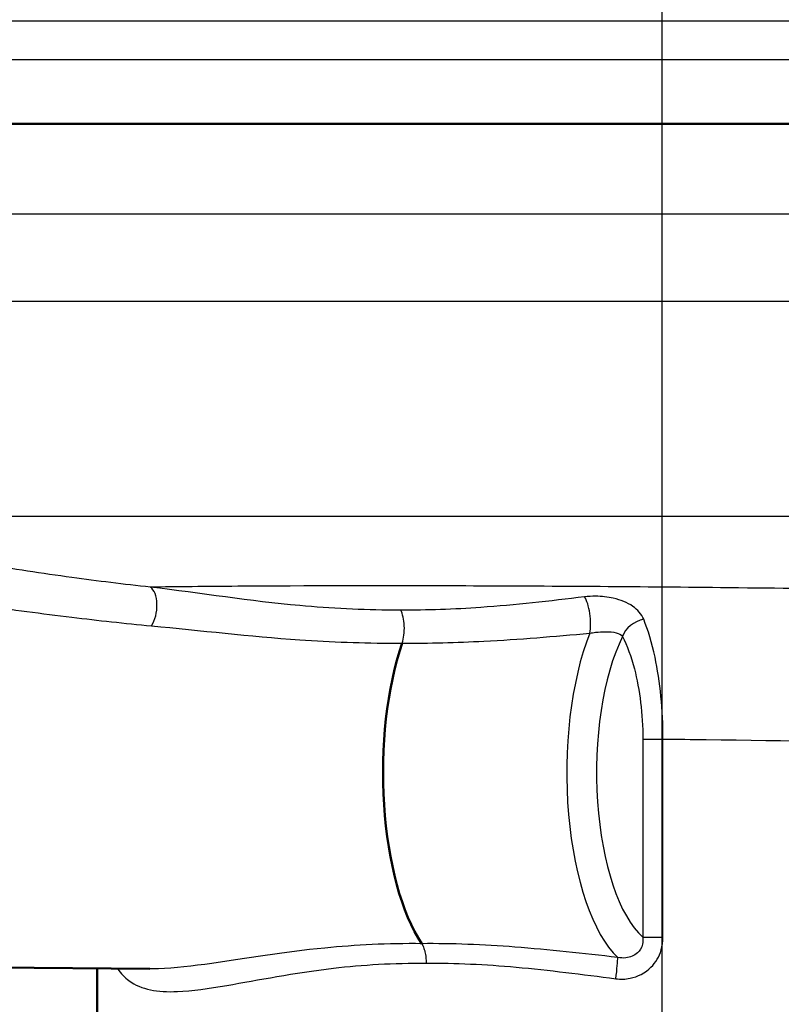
# Model space of a CAD drawing. Header units: millimetres. Extents: x 100 to 2000, y 93 to 4053.
# Tile 7 of 25: x 882 to 916, y 1501 to 1545. Entities that reach past the tile are written whole.
import ezdxf

# ---------------------------------------------------------------- set-up
doc = ezdxf.new("R2010")
doc.units = ezdxf.units.MM
doc.header["$LTSCALE"] = 10
for name, color, linetype, lineweight in [('Centerline(ISO)', 7, 'Continuous', 25), ('Visible Edges(ISO)', 7, 'Continuous', 50), ('Visible Tangent Edges(ISO)', 7, 'Continuous', 25)]:
    doc.layers.add(name, color=color, linetype=linetype, lineweight=lineweight)

msp = doc.modelspace()

# ---------------------------------------------------------------- linework, layer by layer
at = {"layer": 'Centerline(ISO)', "linetype": 'Continuous'}
msp.add_line((910.503, 837.565), (910.503, 2009.381), dxfattribs=at)
at = {"layer": 'Visible Edges(ISO)'}
for p, q in [((968.203, 1540.102), (852.803, 1540.102)), ((872.374, 1503.131), (888.019, 1502.982)), ((885.706, 1500.902), (885.706, 1503.004))]:
    msp.add_line(p, q, dxfattribs=at)
msp.add_ellipse((901.738, 1511.602), major_axis=(0, 8.75), ratio=0.398389, start_param=0.862928, end_param=2.603124, dxfattribs=at)
at = {"layer": 'Visible Tangent Edges(ISO)'}
for p, q in [((971.003, 1544.602), (850.003, 1544.602)), ((971.003, 1542.902), (850.003, 1542.902)), ((947.825, 1536.137), (863.059, 1536.137)), ((947.794, 1532.295), (863.092, 1532.295)), ((950.949, 1522.854), (870.056, 1522.854)), ((909.657, 1513.077), (909.657, 1504.372)), ((909.657, 1513.077), (910.539, 1513.077)), ((910.539, 1504.372), (910.539, 1513.077)), ((909.657, 1504.372), (910.539, 1504.372))]:
    msp.add_line(p, q, dxfattribs=at)
for centre, major_axis, ratio, start_param, end_param in [((887.818, 1518.796), (0.106, 0.994), 0.500459, 3.918795, 6.041864), ((907.052, 1518.435), (-0.103, 0.995), 0.292908, 3.892936, 5.784856), ((909.685, 1517.587), (0.898, 0.44), 0.711855, 1.227491, 2.538439), ((909.772, 1511.602), (0, -8.674), 0.398389, 3.92801, 5.92269), ((910.681, 1511.602), (0, -7.674), 0.398389, 3.817796, 5.941571), ((908.42, 1502.55), (0.123, 0.992), 0.051034, 4.718698, 5.949606)]:
    msp.add_ellipse(centre, major_axis=major_axis, ratio=ratio, start_param=start_param, end_param=end_param, dxfattribs=at)
for points, knots in [([(888.04, 1519.749), (886.874, 1519.875), (885.723, 1520.017), (883.279, 1520.353), (881.991, 1520.551), (879.844, 1520.907), (878.965, 1521.061), (877.362, 1521.35), (876.63, 1521.487), (875.481, 1521.701), (875.036, 1521.784), (874.281, 1521.92), (873.959, 1521.975), (873.53, 1522.032), (873.391, 1522.043), (873.342, 1521.999), (873.434, 1521.945), (873.653, 1521.855)], [-3.055679, -3.055679, -3.055679, -3.055679, -2.646301, -2.646301, -2.171167, -2.171167, -1.827711, -1.827711, -1.51945, -1.51945, -1.306979, -1.306979, -1.11653, -1.11653, -0.965789, -0.965789, -0.823002, -0.823002, -0.823002, -0.823002]), ([(873.146, 1520.08), (873.221, 1520.081), (873.332, 1520.072), (873.723, 1520.029), (874.062, 1519.98), (874.85, 1519.86), (875.31, 1519.786), (876.493, 1519.596), (877.243, 1519.474), (878.88, 1519.217), (879.775, 1519.08), (881.959, 1518.764), (883.266, 1518.588), (885.744, 1518.289), (886.911, 1518.162), (888.091, 1518.05)], [1.01987, 1.01987, 1.01987, 1.01987, 1.11653, 1.11653, 1.306979, 1.306979, 1.51945, 1.51945, 1.827711, 1.827711, 2.171167, 2.171167, 2.646301, 2.646301, 3.055679, 3.055679, 3.055679, 3.055679]), ([(938.526, 1518.897), (938.661, 1518.94), (938.562, 1518.985), (937.706, 1519.104), (936.605, 1519.179), (933.539, 1519.317), (931.675, 1519.38), (928.119, 1519.476), (926.625, 1519.511), (925.032, 1519.544), (921.421, 1519.618), (917.299, 1519.68), (909.326, 1519.764), (905.504, 1519.79), (898.258, 1519.81), (894.836, 1519.806), (890.49, 1519.777), (889.205, 1519.764), (888.04, 1519.749)], [-22.809839, -22.809839, -22.809839, -22.809839, -22.123849, -22.123849, -21.047768, -21.047768, -20.08241, -20.08241, -19.479061, -19.479061, -19.479061, -18.110384, -18.110384, -16.903779, -16.903779, -15.696596, -15.696596, -15.131856, -15.131856, -15.131856, -15.131856]), ([(899.025, 1518.742), (898.922, 1518.742), (898.819, 1518.741), (897.33, 1518.742), (895.96, 1518.814), (892.414, 1519.138), (890.267, 1519.478), (888.04, 1519.749)], [1.177731, 1.177731, 1.177731, 1.177731, 1.212431, 1.212431, 1.677656, 1.677656, 2.424862, 2.424862, 2.424862, 2.424862]), ([(907.101, 1519.323), (905.568, 1519.133), (904.049, 1518.962), (901.363, 1518.775), (900.19, 1518.734), (899.025, 1518.742)], [0, 0, 0, 0, 0.4930862, 0.4930862, 0.8807651, 0.8807651, 0.8807651, 0.8807651]), ([(909.692, 1518.337), (909.598, 1518.566), (909.431, 1518.757), (908.979, 1519.071), (908.683, 1519.187), (908.111, 1519.315), (907.846, 1519.345), (907.419, 1519.351), (907.256, 1519.342), (907.101, 1519.323)], [0, 0, 0, 0, 0.0936574, 0.0936574, 0.1978137, 0.1978137, 0.277934, 0.277934, 0.3280092, 0.3280092, 0.3280092, 0.3280092]), ([(899.09, 1517.291), (899.126, 1517.395), (899.153, 1517.517), (899.185, 1517.777), (899.191, 1517.916), (899.179, 1518.187), (899.161, 1518.32), (899.107, 1518.556), (899.069, 1518.661), (899.025, 1518.742)], [0, 0, 0, 0, 0.25, 0.25, 0.5, 0.5, 0.75, 0.75, 1, 1, 1, 1]), ([(910.539, 1513.077), (910.541, 1514.348), (910.416, 1515.609), (910.055, 1517.301), (909.886, 1517.863), (909.692, 1518.337)], [0, 0, 0, 0, 0.3266166, 0.3266166, 0.520157, 0.520157, 0.520157, 0.520157]), ([(888.091, 1518.05), (890.247, 1517.846), (892.388, 1517.589), (895.969, 1517.344), (897.365, 1517.29), (898.883, 1517.29), (898.986, 1517.291), (899.09, 1517.291)], [-2.424862, -2.424862, -2.424862, -2.424862, -1.677656, -1.677656, -1.212431, -1.212431, -1.178604, -1.178604, -1.178604, -1.178604]), ([(899.09, 1517.291), (900.276, 1517.284), (901.474, 1517.315), (904.219, 1517.456), (905.77, 1517.585), (907.326, 1517.729)], [-0.8798923, -0.8798923, -0.8798923, -0.8798923, -0.4930862, -0.4930862, 0, 0, 0, 0]), ([(907.326, 1517.729), (907.408, 1517.744), (907.494, 1517.756), (907.722, 1517.782), (907.866, 1517.791), (908.181, 1517.794), (908.348, 1517.782), (908.609, 1517.716), (908.709, 1517.665), (908.768, 1517.587)], [-0.3280092, -0.3280092, -0.3280092, -0.3280092, -0.277934, -0.277934, -0.1978137, -0.1978137, -0.0936574, -0.0936574, 0, 0, 0, 0]), ([(908.768, 1517.587), (908.967, 1517.18), (909.143, 1516.698), (909.521, 1515.248), (909.657, 1514.166), (909.657, 1513.077)], [-0.520157, -0.520157, -0.520157, -0.520157, -0.3266166, -0.3266166, 0, 0, 0, 0]), ([(910.539, 1513.077), (911.175, 1513.07), (911.81, 1513.063), (915.95, 1513.011), (919.367, 1512.949), (922.367, 1512.874), (923.689, 1512.842), (924.932, 1512.807), (927.286, 1512.73), (928.382, 1512.689), (929.338, 1512.646)], [17.863907, 17.863907, 17.863907, 17.863907, 18.110384, 18.110384, 19.479061, 19.479061, 19.479061, 20.08241, 20.08241, 20.726111, 20.726111, 20.726111, 20.726111]), ([(899.95, 1504.09), (898.467, 1504.106), (897.04, 1504.032), (893.871, 1503.719), (892.204, 1503.434), (889.886, 1503.103), (889.1, 1503.009), (888.267, 1502.983), (888.142, 1502.981), (888.019, 1502.982)], [4.861414, 4.861414, 4.861414, 4.861414, 5.346773, 5.346773, 6.010624, 6.010624, 6.398941, 6.398941, 6.469353, 6.469353, 6.469353, 6.469353]), ([(908.553, 1503.486), (907.041, 1503.655), (905.531, 1503.825), (902.65, 1504.047), (901.277, 1504.104), (899.95, 1504.09)], [0, 0, 0, 0, 0.4643573, 0.4643573, 0.8981975, 0.8981975, 0.8981975, 0.8981975]), ([(899.95, 1504.09), (899.979, 1504.046), (900.006, 1503.992), (900.054, 1503.869), (900.075, 1503.8), (900.109, 1503.65), (900.122, 1503.57), (900.14, 1503.403), (900.144, 1503.317), (900.144, 1503.231)], [0, 0, 0, 0, 0.25, 0.25, 0.5, 0.5, 0.75, 0.75, 1, 1, 1, 1]), ([(908.472, 1502.55), (908.679, 1502.523), (908.89, 1502.529), (909.436, 1502.638), (909.76, 1502.804), (910.22, 1503.262), (910.376, 1503.527), (910.514, 1503.995), (910.539, 1504.183), (910.539, 1504.372)], [0, 0, 0, 0, 0.0653565, 0.0653565, 0.1737425, 0.1737425, 0.2641189, 0.2641189, 0.3206041, 0.3206041, 0.3206041, 0.3206041]), ([(909.657, 1504.372), (909.668, 1504.267), (909.664, 1504.165), (909.609, 1503.917), (909.53, 1503.783), (909.283, 1503.56), (909.103, 1503.487), (908.794, 1503.454), (908.673, 1503.461), (908.553, 1503.486)], [-0.3206041, -0.3206041, -0.3206041, -0.3206041, -0.2641189, -0.2641189, -0.1737425, -0.1737425, -0.0653565, -0.0653565, 0, 0, 0, 0]), ([(886.6, 1502.996), (886.745, 1502.781), (886.911, 1502.606), (887.639, 1502.064), (888.358, 1501.954), (889.869, 1502.013), (890.598, 1502.12), (892.762, 1502.492), (894.334, 1502.812), (897.351, 1503.164), (898.718, 1503.248), (900.144, 1503.231)], [-7.096467, -7.096467, -7.096467, -7.096467, -6.917154, -6.917154, -6.398941, -6.398941, -6.010624, -6.010624, -5.346773, -5.346773, -4.860541, -4.860541, -4.860541, -4.860541]), ([(900.144, 1503.231), (901.42, 1503.246), (902.745, 1503.182), (905.534, 1502.931), (906.999, 1502.74), (908.472, 1502.55)], [-0.8990701, -0.8990701, -0.8990701, -0.8990701, -0.4643573, -0.4643573, 0, 0, 0, 0])]:
    msp.add_open_spline(points, degree=3, knots=knots, dxfattribs=at)

doc.saveas('drawing.dxf')
